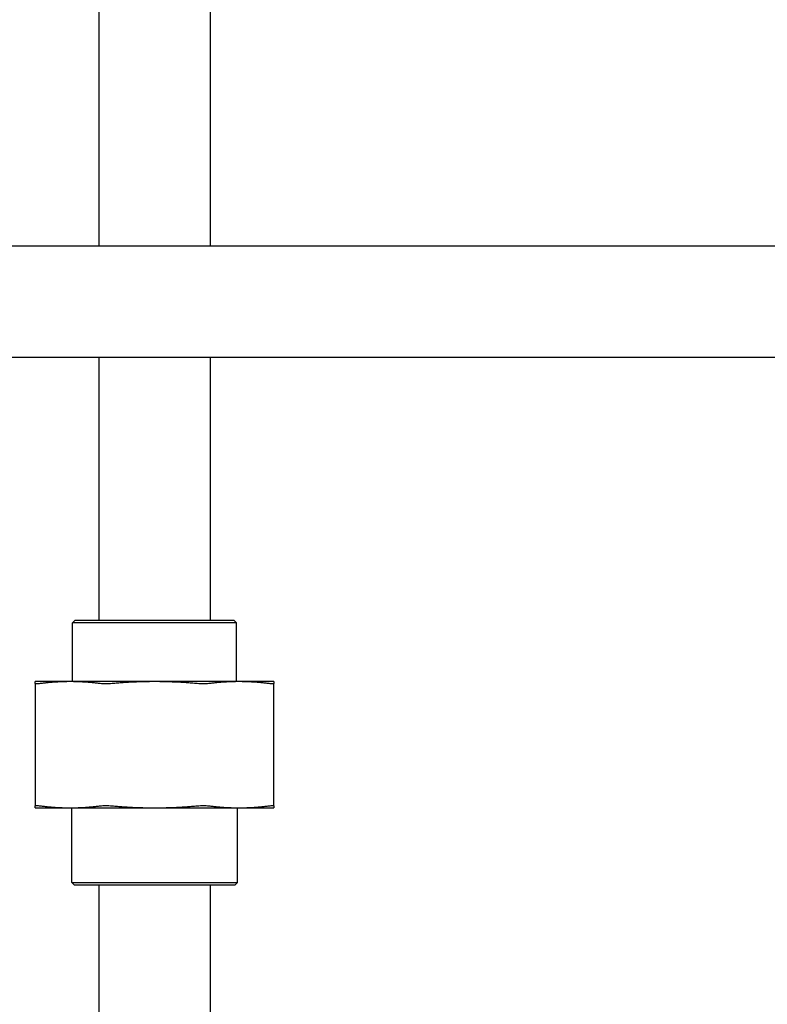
# Model space of a CAD drawing. Header units: inches. Extents: x 24 to 1128, y -69 to 748.
# Tile 54 of 256: x 114.97 to 120.61, y 227.83 to 235.26. Entities that reach past the tile are written whole.
import ezdxf

# ---------------------------------------------------------------- set-up
doc = ezdxf.new("R2010")
doc.units = ezdxf.units.IN
doc.header["$LTSCALE"] = 32
doc.header["$MEASUREMENT"] = 0
doc.layers.add('Dimension (ANSI)', color=7, linetype='Continuous', lineweight=25)
doc.layers.add('Visible (ANSI)', color=7, linetype='Continuous', lineweight=30)
doc.styles.add('Note Text (ANSI)', font='tahoma.ttf')
doc.dimstyles.new('SB Fraction-16 (ANSI)', dxfattribs={"dimscale": 32, "dimtxt": 0.125, "dimasz": 0.098425, "dimexe": 0.125, "dimexo": 0.0625, "dimgap": 0.031496, "dimtad": 0, "dimtih": 1, "dimtoh": 1, "dimdec": 4, "dimrnd": 1e-08, "dimzin": 0, "dimdsep": 46, "dimlunit": 5, "dimtxsty": 'Note Text (ANSI)', "dimcen": 0.09, "dimdle": 0.393701, "dimclrd": 256, "dimclre": 256, "dimclrt": 256, "dimadec": 0, "dimazin": 3, "dimtfac": 0.96, "dimtofl": 0, "dimtmove": 0, "dimatfit": 3, "dimfxl": 1, "dimfrac": 2, "dimtolj": 1, "dimtzin": 12, "dimlwd": -1, "dimlwe": -1, "dimarcsym": 0})

# ---------------------------------------------------------------- blocks, each defined once
blk = doc.blocks.new('*D15')
at = {"layer": 'Defpoints', "color": 0, "transparency": 16777216}
for p in [(162.2904, 468.9837), (60.65, 162.272), (120.1654, 162.272)]:
    blk.add_point(p, dxfattribs=at)
at = {"layer": 'Dimension (ANSI)', "transparency": 16777216}
for p, q in [((160.2904, 468.9837), (56.65, 468.9837)), ((60.65, 465.8341), (60.65, 319.1609)), ((60.65, 165.4216), (60.65, 312.0948)), ((118.1654, 162.272), (56.65, 162.272))]:
    blk.add_line(p, q, dxfattribs=at)
for points in [[(60.125, 465.8341), (61.1749, 465.8341), (60.65, 468.9837)], [(60.125, 165.4216), (61.1749, 165.4216), (60.65, 162.272)]]:
    blk.add_solid(points, dxfattribs=at)
at = {"layer": 'Dimension (ANSI)', "transparency": 16777216, "insert": (48.4472, 318.153), "char_height": 4, "attachment_point": 1, "style": 'Note Text (ANSI)'}
blk.add_mtext('\\A1;306 11/16', dxfattribs=at)

msp = doc.modelspace()

# ---------------------------------------------------------------- linework, layer by layer
at = {"layer": 'Visible (ANSI)'}
for p, q in [((115.56611, 294.00158), (115.56611, 233.5542)), ((116.40611, 293.48367), (116.40611, 233.5542)), ((135.86111, 233.5542), (112.77861, 233.5542)), ((135.86111, 232.7142), (112.77861, 232.7142)), ((115.56611, 232.7142), (115.56611, 230.73158)), ((116.40611, 232.7142), (116.40611, 230.73158)), ((115.38819, 230.73158), (115.36736, 230.71074)), ((115.38819, 230.73158), (116.58403, 230.73158)), ((116.58403, 230.73158), (116.60486, 230.71074)), ((116.60486, 230.71074), (115.36736, 230.71074)), ((115.36736, 230.26758), (115.36736, 230.71074)), ((116.60486, 230.26758), (116.60486, 230.71074)), ((115.34971, 230.26758), (115.08611, 230.26758)), ((115.08611, 230.2527), (115.08611, 229.32996)), ((115.98611, 230.26758), (115.34971, 230.26758)), ((116.6225, 230.26758), (115.98611, 230.26758)), ((116.88611, 230.26758), (116.6225, 230.26758)), ((116.88611, 229.32996), (116.88611, 230.2527)), ((115.08611, 229.31508), (115.34971, 229.31508)), ((115.34971, 229.31508), (115.98611, 229.31508)), ((115.36111, 228.75241), (115.36111, 229.31508)), ((115.98611, 229.31508), (116.6225, 229.31508)), ((116.61111, 228.75241), (116.61111, 229.31508)), ((116.6225, 229.31508), (116.88611, 229.31508)), ((115.36111, 228.75241), (116.61111, 228.75241)), ((115.38194, 228.73158), (115.36111, 228.75241)), ((116.59028, 228.73158), (115.38194, 228.73158)), ((115.56611, 228.73158), (115.56611, 226.50008)), ((116.40611, 228.73158), (116.40611, 226.86345)), ((116.59028, 228.73158), (116.61111, 228.75241))]:
    msp.add_line(p, q, dxfattribs=at)
for points, weights in [([(115.08611, 230.2527), (115.08611, 230.26758), (115.08611, 230.26758)], [1.06851824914, 1.04951712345, 1]), ([(115.34971, 230.26758), (115.23961, 230.26758), (115.12272, 230.2527)], [1, 1.04951712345, 1.06851824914]), ([(115.5767, 230.2527), (115.45981, 230.26758), (115.34971, 230.26758)], [1.06851824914, 1.04951712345, 1]), ([(115.98611, 230.26758), (115.8304, 230.26758), (115.66509, 230.2527)], [1, 1.04951712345, 1.06851824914]), ([(116.30712, 230.2527), (116.14181, 230.26758), (115.98611, 230.26758)], [1.06851824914, 1.04951712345, 1]), ([(116.6225, 230.26758), (116.51241, 230.26758), (116.39551, 230.2527)], [1, 1.04951712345, 1.06851824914]), ([(116.8495, 230.2527), (116.7326, 230.26758), (116.6225, 230.26758)], [1.06851824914, 1.04951712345, 1]), ([(116.88611, 230.26758), (116.88611, 230.26758), (116.88611, 230.2527)], [1, 1.04951712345, 1.06851824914]), ([(115.08611, 229.31508), (115.08611, 229.31508), (115.08611, 229.32996)], [1, 1.04951712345, 1.06851824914]), ([(115.12272, 229.32996), (115.23961, 229.31508), (115.34971, 229.31508)], [1.06851824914, 1.04951712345, 1]), ([(115.34971, 229.31508), (115.45981, 229.31508), (115.5767, 229.32996)], [1, 1.04951712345, 1.06851824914]), ([(115.66509, 229.32996), (115.8304, 229.31508), (115.98611, 229.31508)], [1.06851824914, 1.04951712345, 1]), ([(115.98611, 229.31508), (116.14181, 229.31508), (116.30712, 229.32996)], [1, 1.04951712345, 1.06851824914]), ([(116.39551, 229.32996), (116.51241, 229.31508), (116.6225, 229.31508)], [1.06851824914, 1.04951712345, 1]), ([(116.6225, 229.31508), (116.7326, 229.31508), (116.8495, 229.32996)], [1, 1.04951712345, 1.06851824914]), ([(116.88611, 229.32996), (116.88611, 229.31508), (116.88611, 229.31508)], [1.06851824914, 1.04951712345, 1])]:
    msp.add_rational_spline(points, weights, degree=2, dxfattribs=at)
for points, knots in [([(115.12272, 230.2527), (115.11098, 230.2512), (115.10168, 230.25047), (115.08956, 230.25047), (115.08611, 230.2512), (115.08611, 230.2527)], [1.29267522, 1.29267522, 1.29267522, 1.29267522, 1.41335073, 1.41335073, 1.53402624, 1.53402624, 1.53402624, 1.53402624]), ([(115.66509, 230.2527), (115.64849, 230.2512), (115.63189, 230.25047), (115.60263, 230.25047), (115.58844, 230.2512), (115.5767, 230.2527)], [0.4147028, 0.4147028, 0.4147028, 0.4147028, 0.5353783, 0.5353783, 0.65605381, 0.65605381, 0.65605381, 0.65605381]), ([(116.39551, 230.2527), (116.38377, 230.2512), (116.36959, 230.25047), (116.34033, 230.25047), (116.32373, 230.2512), (116.30712, 230.2527)], [0.4147028, 0.4147028, 0.4147028, 0.4147028, 0.5353783, 0.5353783, 0.65605381, 0.65605381, 0.65605381, 0.65605381]), ([(116.88611, 230.2527), (116.88611, 230.2512), (116.88265, 230.25047), (116.87053, 230.25047), (116.86124, 230.2512), (116.8495, 230.2527)], [0.4147028, 0.4147028, 0.4147028, 0.4147028, 0.5353783, 0.5353783, 0.65605381, 0.65605381, 0.65605381, 0.65605381]), ([(115.08611, 229.32996), (115.08611, 229.33145), (115.08956, 229.33219), (115.10168, 229.33219), (115.11098, 229.33145), (115.12272, 229.32996)], [0.4147028, 0.4147028, 0.4147028, 0.4147028, 0.5353783, 0.5353783, 0.65605381, 0.65605381, 0.65605381, 0.65605381]), ([(115.5767, 229.32996), (115.58844, 229.33145), (115.60263, 229.33219), (115.63189, 229.33219), (115.64849, 229.33145), (115.66509, 229.32996)], [1.29267522, 1.29267522, 1.29267522, 1.29267522, 1.41335073, 1.41335073, 1.53402624, 1.53402624, 1.53402624, 1.53402624]), ([(116.30712, 229.32996), (116.32373, 229.33145), (116.34033, 229.33219), (116.36959, 229.33219), (116.38377, 229.33145), (116.39551, 229.32996)], [1.29267522, 1.29267522, 1.29267522, 1.29267522, 1.41335073, 1.41335073, 1.53402624, 1.53402624, 1.53402624, 1.53402624]), ([(116.8495, 229.32996), (116.86124, 229.33145), (116.87053, 229.33219), (116.88265, 229.33219), (116.88611, 229.33145), (116.88611, 229.32996)], [1.29267522, 1.29267522, 1.29267522, 1.29267522, 1.41335073, 1.41335073, 1.53402624, 1.53402624, 1.53402624, 1.53402624])]:
    msp.add_open_spline(points, degree=3, knots=knots, dxfattribs=at)

# ---------------------------------------------------------------- dimensions: what is measured, and where the dimension line sits
at = {"layer": 'Dimension (ANSI)'}
dim = msp.add_linear_dim(base=(60.64998, 162.27197), p1=(162.29037, 468.98367), p2=(120.16537, 162.27197), angle=270, dimstyle='SB Fraction-16 (ANSI)', override={"dimgap": 0.031496, "dimdec": 4, "dimtol": 0, "dimlim": 0, "dimtp": 0, "dimtm": 0, "dimtdec": 2, "dimatfit": 1}, dxfattribs=at)
dim.commit()
dim.dimension.update_dxf_attribs({"geometry": '*D15', "text_midpoint": (60.64998, 315.62782), "dimtype": 160})

doc.saveas('drawing.dxf')
